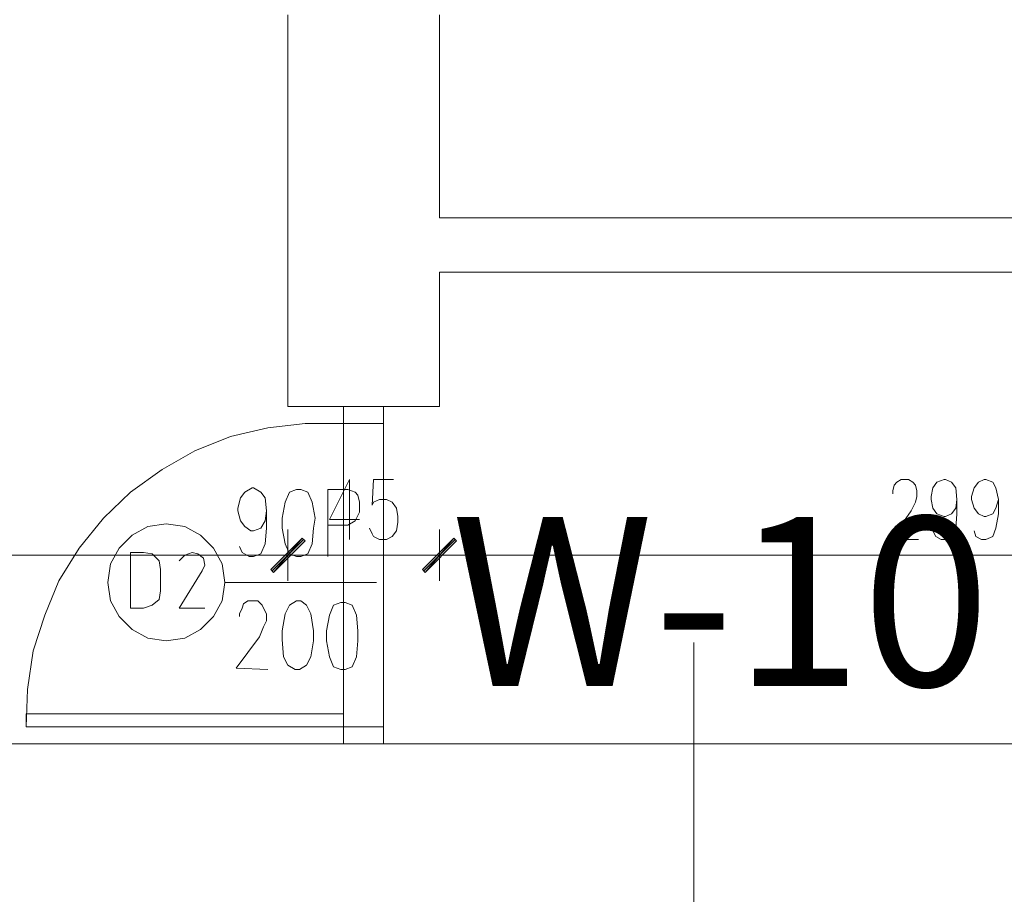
# Model space of a CAD drawing. Header units: inches. Extents: x 1504 to 12593, y -807 to 3183.
# Tile 22 of 256: x 3208 to 3499, y -310 to -52. Entities that reach past the tile are written whole.
import ezdxf

# ---------------------------------------------------------------- set-up
doc = ezdxf.new("R2010")
doc.units = ezdxf.units.IN
doc.header["$MEASUREMENT"] = 0
for name, color, linetype in [('at_Entity', 7, 'Continuous'), ('at_Rect', 7, 'Continuous'), ('at_Solid', 7, 'Continuous')]:
    doc.layers.add(name, color=color, linetype=linetype)

msp = doc.modelspace()

# ---------------------------------------------------------------- hatches: boundary and pattern name
at = {"layer": 'at_Solid', "lineweight": 15}
for points in [[(3291.91, -204.7), (3283.43, -214.84), (3282.59, -213.99)], [(3282.59, -213.99), (3283.43, -214.84), (3291.91, -204.7)], [(3292.74, -205.55), (3291.91, -204.7), (3283.43, -214.84)], [(3283.43, -214.84), (3291.91, -204.7), (3292.74, -205.55)], [(3336.65, -204.7), (3328.22, -214.84), (3327.39, -213.99)], [(3327.39, -213.99), (3328.22, -214.84), (3336.65, -204.7)], [(3337.48, -205.55), (3336.65, -204.7), (3328.22, -214.84)], [(3328.22, -214.84), (3336.65, -204.7), (3337.48, -205.55)]]:
    msp.add_hatch(color=7, dxfattribs=at).paths.add_polyline_path(points)

# ---------------------------------------------------------------- linework, layer by layer
at = {"layer": 'at_Entity', "color": 7, "lineweight": 15}
for p, q in [((3287.67, -50.1), (3287.67, -165.84)), ((3332.46, -50.1), (3332.46, -110.08)), ((3332.46, -110.08), (3537.31, -110.08)), ((3332.46, -126.13), (3332.46, -165.84)), ((3332.46, -126.13), (3537.31, -126.13)), ((3287.67, -165.84), (3332.46, -165.84)), ((3315.95, -165.84), (3304.12, -165.84)), ((3304.12, -165.84), (3304.12, -170.91)), ((3315.95, -170.91), (3315.95, -165.84)), ((3292.74, -170.91), (3281.75, -172.17)), ((3304.12, -170.91), (3292.74, -170.91)), ((3304.12, -170.91), (3315.95, -170.91)), ((3281.75, -172.17), (3270.76, -174.71)), ((3270.76, -174.71), (3260.22, -178.94)), ((3260.22, -178.94), (3250.51, -184.43)), ((3250.51, -184.43), (3241.19, -191.18)), ((3305.85, -187.38), (3299.94, -199.21)), ((3305.85, -187.38), (3305.85, -205.12)), ((3312.99, -187.38), (3312.6, -194.99)), ((3318.91, -187.38), (3312.99, -187.38)), ((3466.74, -189.07), (3467.58, -188.22)), ((3467.58, -188.22), (3468.86, -187.38)), ((3468.86, -187.38), (3470.98, -187.38)), ((3470.98, -187.38), (3472.27, -188.22)), ((3472.27, -188.22), (3473.1, -189.07)), ((3478.18, -189.92), (3479.41, -188.22)), ((3479.41, -188.22), (3481.53, -187.38)), ((3481.53, -187.38), (3481.97, -187.38)), ((3481.97, -187.38), (3483.65, -188.22)), ((3483.65, -188.22), (3484.93, -189.92)), ((3490.4, -189.92), (3491.68, -188.22)), ((3491.68, -188.22), (3493.35, -187.38)), ((3493.35, -187.38), (3493.8, -187.38)), ((3493.8, -187.38), (3495.92, -188.22)), ((3495.92, -188.22), (3496.76, -189.92)), ((3241.19, -191.18), (3233.16, -198.79)), ((3273.72, -192.87), (3275, -191.18)), ((3275, -191.18), (3277.12, -189.92)), ((3277.12, -189.92), (3277.51, -189.92)), ((3277.51, -189.92), (3279.63, -191.18)), ((3279.63, -191.18), (3280.92, -192.87)), ((3288.11, -191.18), (3286.83, -194.14)), ((3290.18, -190.34), (3288.11, -191.18)), ((3291.46, -190.34), (3290.18, -190.34)), ((3293.58, -191.18), (3291.46, -190.34)), ((3294.86, -194.14), (3293.58, -191.18)), ((3299.49, -210.19), (3299.49, -190.34)), ((3299.49, -190.34), (3305.41, -190.34)), ((3305.41, -190.34), (3307.53, -191.18)), ((3307.53, -191.18), (3308.36, -192.03)), ((3466.35, -190.76), (3466.74, -189.07)), ((3466.35, -191.61), (3466.35, -190.76)), ((3473.1, -189.07), (3473.49, -190.76)), ((3473.49, -190.76), (3473.49, -192.45)), ((3477.73, -192.45), (3478.18, -189.92)), ((3484.93, -189.92), (3485.32, -193.3)), ((3489.56, -192.45), (3490.4, -189.92)), ((3496.76, -189.92), (3497.59, -193.3)), ((3272.88, -195.83), (3273.72, -192.87)), ((3280.92, -192.87), (3281.31, -196.68)), ((3286.83, -194.14), (3285.99, -198.79)), ((3295.7, -198.79), (3294.86, -194.14)), ((3308.36, -192.03), (3308.81, -194.14)), ((3308.81, -194.14), (3308.81, -197.09)), ((3312.6, -194.99), (3312.99, -194.14)), ((3312.99, -194.14), (3314.72, -193.3)), ((3314.72, -193.3), (3316.79, -193.3)), ((3316.79, -193.3), (3318.52, -194.14)), ((3318.52, -194.14), (3319.74, -195.83)), ((3473.1, -194.14), (3471.82, -196.68)), ((3473.49, -192.45), (3473.1, -194.14)), ((3477.73, -193.3), (3477.73, -192.45)), ((3478.18, -195.83), (3477.73, -193.3)), ((3485.32, -193.3), (3484.93, -195.83)), ((3485.32, -193.3), (3485.32, -197.52)), ((3489.56, -193.3), (3489.56, -192.45)), ((3490.4, -195.83), (3489.56, -193.3)), ((3497.59, -193.3), (3496.76, -195.83)), ((3497.59, -193.3), (3497.59, -197.52)), ((3272.88, -196.68), (3272.88, -195.83)), ((3273.72, -199.63), (3272.88, -196.68)), ((3281.31, -196.68), (3280.92, -199.63)), ((3281.31, -196.68), (3281.31, -201.74)), ((3308.81, -197.09), (3307.92, -198.79)), ((3319.74, -195.83), (3320.19, -198.37)), ((3471.82, -196.68), (3465.91, -205.12)), ((3479.41, -197.52), (3478.18, -195.83)), ((3481.53, -198.37), (3479.41, -197.52)), ((3483.65, -197.52), (3481.97, -198.37)), ((3484.93, -195.83), (3483.65, -197.52)), ((3485.32, -197.52), (3484.93, -201.74)), ((3491.68, -197.52), (3490.4, -195.83)), ((3493.35, -198.37), (3491.68, -197.52)), ((3495.92, -197.52), (3493.8, -198.37)), ((3496.76, -195.83), (3495.92, -197.52)), ((3497.59, -197.52), (3496.76, -201.74)), ((3233.16, -198.79), (3226.02, -207.66)), ((3251.74, -200.48), (3246.27, -201.32)), ((3257.26, -201.32), (3251.74, -200.48)), ((3275, -201.32), (3273.72, -199.63)), ((3280.92, -199.63), (3279.63, -201.74)), ((3285.99, -198.79), (3285.99, -201.74)), ((3295.25, -201.74), (3295.7, -198.79)), ((3299.94, -199.21), (3308.81, -199.21)), ((3307.53, -199.63), (3305.41, -200.9)), ((3307.92, -198.79), (3307.53, -199.63)), ((3320.19, -200.05), (3319.74, -202.59)), ((3320.19, -198.37), (3320.19, -200.05)), ((3481.97, -198.37), (3481.53, -198.37)), ((3493.8, -198.37), (3493.35, -198.37)), ((3246.27, -201.32), (3241.64, -203.86)), ((3261.89, -203.86), (3257.26, -201.32)), ((3276.68, -202.59), (3275, -201.32)), ((3277.51, -202.59), (3276.68, -202.59)), ((3279.63, -201.74), (3277.51, -202.59)), ((3281.31, -201.74), (3280.92, -206.39)), ((3285.99, -201.74), (3286.83, -206.39)), ((3287.67, -202.17), (3287.67, -217.37)), ((3287.67, -217.37), (3287.67, -202.17)), ((3294.86, -206.39), (3295.25, -201.74)), ((3305.41, -200.9), (3299.49, -200.9)), ((3312.6, -203.43), (3311.77, -201.74)), ((3312.99, -204.28), (3312.6, -203.43)), ((3319.74, -202.59), (3318.52, -204.28)), ((3332.46, -202.17), (3332.46, -217.37)), ((3332.46, -217.37), (3332.46, -202.17)), ((3479.02, -204.28), (3478.18, -202.59)), ((3484.93, -201.74), (3483.65, -204.28)), ((3490.84, -204.28), (3490.4, -202.59)), ((3496.76, -201.74), (3495.92, -204.28)), ((3241.64, -203.86), (3237.85, -207.66)), ((3265.69, -207.66), (3261.89, -203.86)), ((3280.92, -206.39), (3279.63, -209.35)), ((3282.59, -213.99), (3291.91, -204.7)), ((3291.91, -204.7), (3282.59, -213.99)), ((3283.03, -214.42), (3292.3, -205.12)), ((3292.3, -205.12), (3283.03, -214.42)), ((3291.91, -204.7), (3283.43, -214.84)), ((3291.91, -204.7), (3283.43, -214.84)), ((3283.43, -214.84), (3291.91, -204.7)), ((3283.43, -214.84), (3291.91, -204.7)), ((3283.43, -214.84), (3292.74, -205.55)), ((3292.74, -205.55), (3283.43, -214.84)), ((3286.83, -206.39), (3288.11, -209.35)), ((3292.74, -205.55), (3291.91, -204.7)), ((3291.91, -204.7), (3292.74, -205.55)), ((3293.58, -209.35), (3294.86, -206.39)), ((3314.72, -205.12), (3312.99, -204.28)), ((3316.79, -205.12), (3314.72, -205.12)), ((3318.52, -204.28), (3316.79, -205.12)), ((3327.39, -213.99), (3336.65, -204.7)), ((3336.65, -204.7), (3327.39, -213.99)), ((3327.78, -214.42), (3337.09, -205.12)), ((3337.09, -205.12), (3327.78, -214.42)), ((3336.65, -204.7), (3328.22, -214.84)), ((3336.65, -204.7), (3328.22, -214.84)), ((3328.22, -214.84), (3336.65, -204.7)), ((3328.22, -214.84), (3336.65, -204.7)), ((3328.22, -214.84), (3337.48, -205.55)), ((3337.48, -205.55), (3328.22, -214.84)), ((3337.48, -205.55), (3336.65, -204.7)), ((3336.65, -204.7), (3337.48, -205.55)), ((3465.91, -205.12), (3473.94, -205.12)), ((3480.69, -205.12), (3479.02, -204.28)), ((3481.97, -205.12), (3480.69, -205.12)), ((3483.65, -204.28), (3481.97, -205.12)), ((3492.52, -205.12), (3490.84, -204.28)), ((3493.8, -205.12), (3492.52, -205.12)), ((3495.92, -204.28), (3493.8, -205.12)), ((3226.02, -207.66), (3220.05, -217.37)), ((3237.85, -207.66), (3235.28, -212.3)), ((3244.99, -208.93), (3241.19, -208.93)), ((3241.19, -208.93), (3241.19, -225.4)), ((3247.55, -209.35), (3244.99, -208.93)), ((3249.67, -211.46), (3247.55, -209.35)), ((3259.38, -208.93), (3257.26, -209.77)), ((3261.05, -209.35), (3259.38, -208.93)), ((3262.73, -210.61), (3261.05, -209.35)), ((3268.25, -212.3), (3265.69, -207.66)), ((3274.16, -208.93), (3273.33, -207.23)), ((3276.28, -210.19), (3274.16, -208.93)), ((3279.63, -209.35), (3277.51, -210.19)), ((3288.11, -209.35), (3290.18, -210.19)), ((3291.46, -210.19), (3293.58, -209.35)), ((3037.63, -209.77), (3282.2, -209.77)), ((3235.28, -212.3), (3234.44, -217.79)), ((3250.06, -213.99), (3249.67, -211.46)), ((3257.26, -209.77), (3255.59, -211.46)), ((3263.17, -212.73), (3262.73, -210.61)), ((3269.09, -217.79), (3268.25, -212.3)), ((3277.51, -210.19), (3276.28, -210.19)), ((3279.24, -209.77), (3295.7, -209.77)), ((3295.7, -209.77), (3279.24, -209.77)), ((3290.18, -210.19), (3291.46, -210.19)), ((3293.13, -209.77), (3326.94, -209.77)), ((3324.43, -209.77), (3340.89, -209.77)), ((3340.89, -209.77), (3324.43, -209.77)), ((3337.93, -209.77), (3625.18, -209.77)), ((3250.06, -220.33), (3250.06, -213.99)), ((3262.34, -214.42), (3255.59, -225.4)), ((3262.34, -214.42), (3263.17, -212.73)), ((3283.43, -214.84), (3282.59, -213.99)), ((3282.59, -213.99), (3283.43, -214.84)), ((3328.22, -214.84), (3327.39, -213.99)), ((3327.39, -213.99), (3328.22, -214.84)), ((3220.05, -217.37), (3215.87, -227.51)), ((3234.44, -217.79), (3235.28, -223.29)), ((3268.25, -223.29), (3269.09, -217.79)), ((3313.83, -217.79), (3269.09, -217.79)), ((3249.67, -222.86), (3250.06, -220.33)), ((3235.28, -223.29), (3237.85, -227.93)), ((3247.55, -224.55), (3249.67, -222.86)), ((3265.69, -227.93), (3268.25, -223.29)), ((3274.56, -224.13), (3275.84, -223.29)), ((3275.84, -223.29), (3278.8, -223.29)), ((3278.8, -223.29), (3280.08, -224.55)), ((3290.18, -223.29), (3288.11, -224.55)), ((3291.46, -223.29), (3290.18, -223.29)), ((3293.13, -224.55), (3291.46, -223.29)), ((3303.29, -223.71), (3301.17, -224.55)), ((3304.57, -223.71), (3303.29, -223.71)), ((3306.69, -224.55), (3304.57, -223.71)), ((3241.19, -225.4), (3244.99, -225.4)), ((3244.99, -225.4), (3247.55, -224.55)), ((3255.59, -225.4), (3263.17, -225.4)), ((3273.33, -227.09), (3274.16, -225.4)), ((3274.16, -225.4), (3274.56, -224.13)), ((3280.08, -224.55), (3280.47, -225.4)), ((3280.47, -225.4), (3281.31, -227.09)), ((3288.11, -224.55), (3286.83, -227.09)), ((3294.42, -227.09), (3293.13, -224.55)), ((3301.17, -224.55), (3299.94, -227.51)), ((3307.92, -227.51), (3306.69, -224.55)), ((3215.87, -227.51), (3212.46, -238.07)), ((3237.85, -227.93), (3241.64, -231.73)), ((3261.89, -231.73), (3265.69, -227.93)), ((3273.33, -227.93), (3273.33, -227.09)), ((3281.31, -229.2), (3280.47, -230.89)), ((3281.31, -227.09), (3281.31, -229.2)), ((3286.83, -227.09), (3285.99, -232.16)), ((3295.25, -232.16), (3294.42, -227.09)), ((3299.94, -227.51), (3299.05, -232.16)), ((3308.36, -232.16), (3307.92, -227.51)), ((3241.64, -231.73), (3246.27, -234.27)), ((3257.26, -234.27), (3261.89, -231.73)), ((3280.47, -230.89), (3279.24, -233.85)), ((3285.99, -232.16), (3285.99, -234.69)), ((3295.25, -235.11), (3295.25, -232.16)), ((3299.05, -232.16), (3299.05, -235.11)), ((3308.36, -235.11), (3308.36, -232.16)), ((3246.27, -234.27), (3251.74, -235.11)), ((3251.74, -235.11), (3257.26, -234.27)), ((3279.24, -233.85), (3272.44, -243.14)), ((3285.99, -234.69), (3286.38, -239.76)), ((3294.42, -239.76), (3295.25, -235.11)), ((3299.05, -235.11), (3299.94, -239.76)), ((3307.92, -239.76), (3308.36, -235.11)), ((3407.61, -591.62), (3407.61, -235.53)), ((3212.46, -238.07), (3210.79, -249.47)), ((3286.38, -239.76), (3287.67, -242.29)), ((3293.13, -242.29), (3294.42, -239.76)), ((3299.94, -239.76), (3301.17, -242.72)), ((3306.69, -242.72), (3307.92, -239.76)), ((3272.44, -243.14), (3281.75, -243.56)), ((3287.67, -242.29), (3289.79, -243.56)), ((3289.79, -243.56), (3291.07, -243.56)), ((3291.07, -243.56), (3293.13, -242.29)), ((3301.17, -242.72), (3303.29, -243.56)), ((3303.29, -243.56), (3304.57, -243.56)), ((3304.57, -243.56), (3306.69, -242.72)), ((3210.79, -249.47), (3210.34, -260.46)), ((3304.12, -265.52), (3304.12, -260.46)), ((3304.12, -260.46), (3315.95, -260.46)), ((3315.95, -260.46), (3315.95, -265.52)), ((3287.67, -265.52), (3032.1, -265.52)), ((3287.67, -265.52), (3332.46, -265.52)), ((3315.95, -265.52), (3304.12, -265.52)), ((3533.07, -265.52), (3332.46, -265.52))]:
    msp.add_line(p, q, dxfattribs=at)
at = {"layer": 'at_Rect', "color": 6, "lineweight": 15}
for p, q in [((3304.12, -165.84), (3315.95, -165.84)), ((3304.12, -165.84), (3304.12, -265.52)), ((3315.95, -265.52), (3315.95, -165.84)), ((3315.95, -265.52), (3304.12, -265.52))]:
    msp.add_line(p, q, dxfattribs=at)
at = {"layer": 'at_Rect', "color": 7, "lineweight": 15}
for p, q in [((3210.35, -256.66), (3304.12, -256.66)), ((3210.35, -256.66), (3210.35, -260.46)), ((3304.12, -260.46), (3304.12, -256.66)), ((3304.12, -260.46), (3210.35, -260.46))]:
    msp.add_line(p, q, dxfattribs=at)

# ---------------------------------------------------------------- texts
at = {"insert": (3335.83, -198.45), "char_height": 50, "attachment_point": 1}
msp.add_mtext_dynamic_manual_height_columns('{\\fTimes New Roman|b1|i0|c238|p18;W-10}', width=165.9546, gutter_width=1, heights=[0], dxfattribs=at)

doc.saveas('drawing.dxf')
